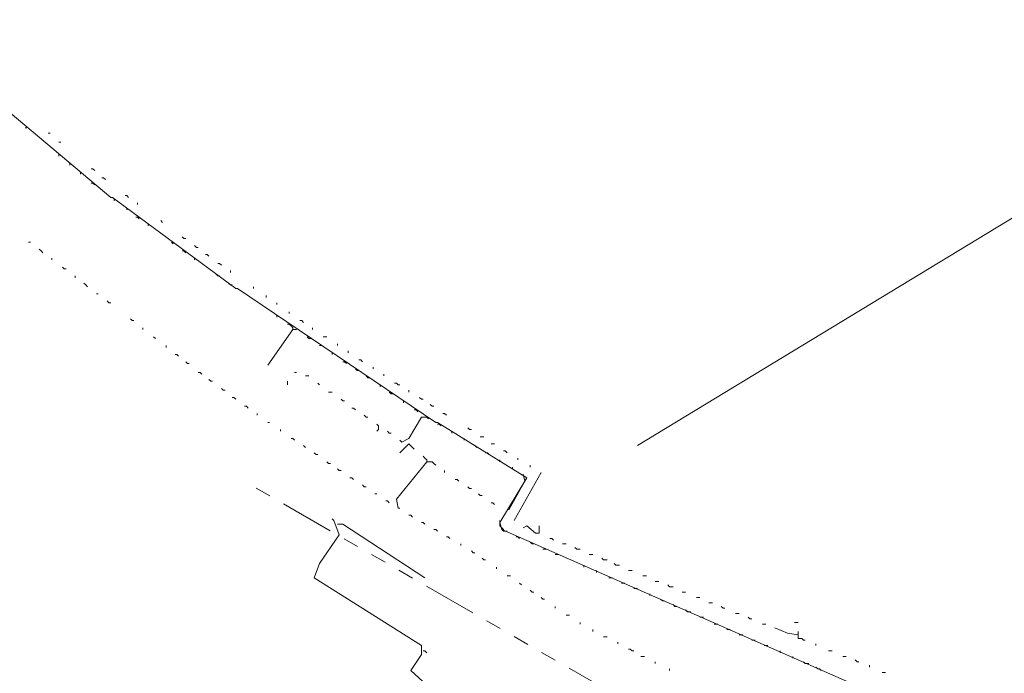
# Model space of a CAD drawing. Header units: metres. Extents: x 196942 to 197892, y 354692 to 355693.
# Tile 42 of 55: x 197487 to 197597, y 355134 to 355207. Entities that reach past the tile are written whole.
import ezdxf
from ezdxf.lldxf.tags import DXFTag

# ---------------------------------------------------------------- set-up
doc = ezdxf.new("R2010")
doc.units = ezdxf.units.M
doc.linetypes.add('RI-GWA', pattern=[18.45, 6, -1.8, 1.75, -1.8, 1.75, -1.8, 1.75, -1.8])
for name, color, linetype, lineweight in [('B-OI-KL-DATA_Orientatieverzoek_KPN_0000546663-G', 90, 'KL-DATA-N', 18), ('B-OI-KL-ET_LS_Orientatieverzoek_Enexis_0000729946-G', 190, 'KL-LS-N', 18), ('B-OI-KL-ET_MS_Orientatieverzoek_prorail_0000596202-G', 130, 'KL-MS-N', 18), ('B-OI-KL-OVERIG_Orientatieverzoek_prorail_0000596202-G', 130, 'Continuous', 18), ('B-OI-RI-GWA_Orientatieverzoek_roermond_0000584598-G', 30, 'RI-GWA', 18)]:
    doc.layers.add(name, color=color, linetype=linetype, lineweight=lineweight)
doc.styles.get("Standard").update_dxf_attribs({"font": 'arial.ttf'})
tags = doc.linetypes.add('KL-DATA-N', pattern='A,4,-1,[101,NLCS.SHX,S=0.5,R=0,X=0,Y=0],-1,4,-1,["D",Standard,S=1,R=0,X=-0.25,Y=-0.5],-1.5', length=12.5).pattern_tags.tags
tags[18] = DXFTag(74, 10)
tags = doc.linetypes.add('KL-LS-N', pattern='A,4,-1,[103,NLCS.SHX,S=0.75,R=0,X=0,Y=0],-1,4,-1,["L",Standard,S=1,R=0,X=0,Y=-0.5],-2', length=13).pattern_tags.tags
tags[18] = DXFTag(74, 10)
tags = doc.linetypes.add('KL-MS-N', pattern='A,4,-1,[103,NLCS.SHX,S=0.75,R=0,X=0,Y=0],-1,4,-1,["M",Standard,S=1,R=0,X=0,Y=-0.5],-2', length=13).pattern_tags.tags
tags[18] = DXFTag(74, 10)

msp = doc.modelspace()

# ---------------------------------------------------------------- linework, layer by layer
at = {"layer": 'B-OI-KL-DATA_Orientatieverzoek_KPN_0000546663-G', "flags": 128}
msp.add_lwpolyline([(197613.53428, 355197.70312), (197602.132, 355187.101), (197556.32284, 355159.29544)], dxfattribs=at)
at = {"layer": 'B-OI-KL-ET_LS_Orientatieverzoek_Enexis_0000729946-G', "flags": 128}
for points in [[(197543.32024, 355123.28824), (197542.12, 355123.88836), (197530.91776, 355134.0904), (197532.118, 355135.89076), (197532.118, 355136.89096), (197520.1156, 355144.49248), (197520.71572, 355146.0928), (197522.91616, 355149.29344), (197522.31604, 355150.89376), (197522.116, 355151.0938)], [(197522.71612, 355150.49368), (197523.31624, 355150.49368), (197532.51808, 355144.49248)], [(197532.31804, 355136.29084), (197532.51808, 355136.29084), (197532.71812, 355136.0908)]]:
    msp.add_lwpolyline(points, dxfattribs=at)
at = {"layer": 'B-OI-KL-ET_MS_Orientatieverzoek_prorail_0000596202-G', "flags": 128}
msp.add_lwpolyline([(197397.89116, 355277.119), (197399.29144, 355274.71852), (197400.69172, 355275.1186), (197406.0928, 355279.51948), (197406.89296, 355279.51948), (197417.89516, 355265.31664), (197418.0952, 355265.31664), (197423.69632, 355259.1154), (197442.90016, 355237.111), (197443.1002, 355237.111), (197452.102, 355227.50908), (197452.30204, 355227.50908), (197467.90516, 355212.50608), (197468.1052, 355212.50608), (197478.50728, 355202.70412), (197478.70732, 355202.70412), (197497.31104, 355187.101), (197497.51108, 355187.101), (197511.31384, 355176.89896), (197511.51388, 355176.89896), (197533.71832, 355161.89596), (197533.91836, 355161.89596), (197543.92036, 355155.69472), (197540.91976, 355150.69372), (197541.1198, 355149.89356), (197675.74672, 355090.68172), (197676.1468, 355090.68172), (197708.1532, 355076.87896)], dxfattribs=at)
at = {"layer": 'B-OI-KL-OVERIG_Orientatieverzoek_prorail_0000596202-G', "flags": 128}
for points in [[(197487.70912, 355194.90256), (197487.90916, 355194.90256)], [(197490.30964, 355194.30244), (197490.50968, 355194.30244)], [(197491.50988, 355193.30224), (197491.70992, 355193.30224)], [(197491.50988, 355191.70192), (197491.50988, 355191.90196)], [(197492.71012, 355190.70172), (197492.71012, 355190.90176)], [(197493.91036, 355189.70152), (197493.91036, 355189.90156)], [(197495.51068, 355190.1016), (197495.31064, 355190.30164), (197495.1106, 355190.30164)], [(197495.51068, 355188.50128), (197495.31064, 355188.70132), (197495.1106, 355188.70132)], [(197496.71092, 355189.1014), (197496.51088, 355189.30144), (197496.31084, 355189.30144)], [(197497.71112, 355186.70092), (197497.71112, 355186.90096)], [(197499.31144, 355187.101), (197499.1114, 355187.30104), (197498.91136, 355187.30104)], [(197500.31164, 355186.30084), (197500.31164, 355186.50088)], [(197499.1114, 355185.70072), (197499.1114, 355185.90076)], [(197500.51168, 355184.70052), (197500.31164, 355184.90056), (197500.1116, 355184.90056)], [(197501.51188, 355183.90036), (197501.51188, 355184.1004)], [(197503.1122, 355184.30044), (197502.91216, 355184.50048)], [(197488.1092, 355182.1), (197488.30924, 355182.1)], [(197504.31244, 355181.89996), (197504.1124, 355182.1)], [(197505.51268, 355182.50008), (197505.31264, 355182.70012)], [(197505.51268, 355182.50008), (197505.71272, 355182.50008)], [(197489.70952, 355180.89976), (197489.50948, 355181.0998), (197489.30944, 355181.29984)], [(197505.71272, 355180.89976), (197505.51268, 355181.0998), (197505.31264, 355181.0998)], [(197506.91296, 355181.49988), (197506.71292, 355181.69992)], [(197506.91296, 355181.49988), (197507.113, 355181.49988)], [(197490.70972, 355180.0996), (197490.70972, 355180.29964)], [(197506.71292, 355180.0996), (197506.71292, 355180.29964)], [(197508.31324, 355180.49968), (197508.1132, 355180.69972), (197507.91316, 355180.69972)], [(197509.71352, 355179.49948), (197509.51348, 355179.69952), (197509.31344, 355179.69952)], [(197492.11, 355179.0994), (197491.90996, 355179.29944)], [(197492.11, 355179.0994), (197492.31004, 355179.0994)], [(197510.71372, 355178.69932), (197510.71372, 355178.89936)], [(197493.31024, 355178.0992), (197493.31024, 355178.29924)], [(197494.71052, 355177.099), (197494.51048, 355177.29904), (197494.31044, 355177.49908)], [(197509.31344, 355178.29924), (197509.1134, 355178.49928)], [(197509.31344, 355178.29924), (197509.51348, 355178.29924)], [(197510.71372, 355177.29904), (197510.51368, 355177.49908)], [(197510.71372, 355177.29904), (197510.91376, 355177.29904)], [(197513.31424, 355176.89896), (197513.31424, 355177.099)], [(197495.71072, 355176.29884), (197495.91076, 355176.29884)], [(197497.111, 355175.29864), (197496.91096, 355175.49868)], [(197497.111, 355175.29864), (197497.31104, 355175.29864)], [(197514.71452, 355175.89876), (197514.71452, 355176.0988)], [(197515.91476, 355175.0986), (197515.91476, 355175.29864)], [(197517.31504, 355174.0984), (197517.31504, 355174.29844)], [(197499.71152, 355173.29824), (197499.51148, 355173.49828)], [(197499.71152, 355173.29824), (197499.91156, 355173.29824)], [(197515.91476, 355173.69832), (197515.91476, 355173.89836)], [(197518.91536, 355173.0982), (197518.71532, 355173.29824), (197518.51528, 355173.29824)], [(197500.91176, 355172.29804), (197500.91176, 355172.49808)], [(197517.71512, 355172.29804), (197514.91456, 355168.29724)], [(197517.71512, 355172.29804), (197517.71512, 355172.49808), (197517.51508, 355172.69812), (197517.31504, 355172.89816), (197517.115, 355172.89816)], [(197517.71512, 355172.29804), (197518.1152, 355172.29804)], [(197519.91556, 355172.29804), (197519.91556, 355172.49808)], [(197502.31204, 355171.29784), (197502.112, 355171.49788)], [(197519.51548, 355171.29784), (197519.31544, 355171.49788)], [(197519.51548, 355171.29784), (197519.71552, 355171.29784)], [(197521.1158, 355171.49788), (197521.51588, 355171.49788)], [(197503.51228, 355170.29764), (197503.51228, 355170.49768)], [(197520.71572, 355170.49768), (197520.91576, 355170.49768)], [(197522.71612, 355170.49768), (197522.71612, 355170.69772)], [(197523.91636, 355169.69752), (197523.91636, 355169.89756)], [(197504.91256, 355169.29744), (197504.71252, 355169.49748), (197504.51248, 355169.49748)], [(197505.91276, 355168.49728), (197505.71272, 355168.69732)], [(197522.116, 355169.49748), (197522.116, 355169.69752)], [(197523.71632, 355168.49728), (197523.51628, 355168.69732), (197523.31624, 355168.69732)], [(197525.51668, 355168.69732), (197525.31664, 355168.89736), (197525.1166, 355168.89736)], [(197505.91276, 355168.49728), (197506.1128, 355168.49728)], [(197524.91656, 355167.69712), (197524.71652, 355167.89716)], [(197524.91656, 355167.69712), (197525.1166, 355167.69712)], [(197526.71692, 355167.89716), (197526.71692, 355168.0972)], [(197507.51308, 355167.29704), (197507.31304, 355167.49708), (197507.113, 355167.49708)], [(197508.51328, 355166.49688), (197508.31324, 355166.69692)], [(197508.51328, 355166.49688), (197508.71332, 355166.49688)], [(197517.115, 355166.0968), (197517.115, 355166.49688)], [(197517.91516, 355167.49708), (197518.1152, 355167.49708)], [(197519.1154, 355167.097), (197519.51548, 355167.097)], [(197526.1168, 355166.89696), (197525.91676, 355167.097)], [(197526.1168, 355166.89696), (197526.31684, 355166.89696)], [(197527.91716, 355167.097), (197527.91716, 355167.29704)], [(197509.91356, 355165.49668), (197509.71352, 355165.69672)], [(197509.91356, 355165.49668), (197510.1136, 355165.49668)], [(197520.71572, 355166.0968), (197520.51568, 355166.29684)], [(197527.51708, 355165.89676), (197527.51708, 355166.0968)], [(197529.51748, 355166.0968), (197529.31744, 355166.29684), (197529.1174, 355166.29684)], [(197529.51748, 355166.0968), (197529.71752, 355166.0968)], [(197530.71772, 355165.29664), (197530.71772, 355165.49668)], [(197511.31384, 355164.49648), (197511.1138, 355164.69652), (197510.91376, 355164.69652)], [(197521.71592, 355165.29664), (197522.116, 355165.29664)], [(197523.31624, 355164.29644), (197523.1162, 355164.49648)], [(197523.31624, 355164.29644), (197523.51628, 355164.29644)], [(197528.71732, 355165.0966), (197528.51728, 355165.29664)], [(197528.71732, 355165.0966), (197528.91736, 355165.0966)], [(197530.1176, 355164.0964), (197530.1176, 355164.29644)], [(197532.118, 355164.49648), (197531.91796, 355164.69652)], [(197532.118, 355164.49648), (197532.31804, 355164.49648)], [(197512.71412, 355163.49628), (197512.51408, 355163.69632), (197512.31404, 355163.69632)], [(197524.71652, 355163.29624), (197524.51648, 355163.49628), (197524.31644, 355163.49628)], [(197531.71792, 355163.0962), (197531.51788, 355163.29624), (197531.31784, 355163.29624)], [(197533.31824, 355163.69632), (197533.1182, 355163.89636)], [(197533.31824, 355163.69632), (197533.51828, 355163.69632)], [(197513.71432, 355162.69612), (197513.71432, 355162.89616)], [(197525.91676, 355162.49608), (197525.71672, 355162.69612)], [(197525.91676, 355162.49608), (197526.1168, 355162.49608)], [(197529.91756, 355159.69552), (197530.71772, 355160.0956), (197532.118, 355162.49608), (197532.71812, 355162.49608), (197532.91816, 355162.29604)], [(197534.91856, 355162.69612), (197534.71852, 355162.89616), (197534.51848, 355162.89616)], [(197514.91456, 355161.89596), (197515.1146, 355161.89596)], [(197516.31484, 355160.89576), (197516.31484, 355161.0958)], [(197527.117, 355160.89576), (197527.31704, 355161.0958), (197527.31704, 355161.49588), (197527.117, 355161.69592)], [(197534.31844, 355161.49588), (197534.1184, 355161.69592), (197533.91836, 355161.69592)], [(197537.51908, 355161.0958), (197537.31904, 355161.29584)], [(197537.51908, 355161.0958), (197537.71912, 355161.0958)], [(197517.91516, 355159.89556), (197517.71512, 355160.0956), (197517.51508, 355160.0956)], [(197528.51728, 355160.69572), (197528.31724, 355160.89576)], [(197528.51728, 355160.69572), (197528.71732, 355160.69572)], [(197529.91756, 355159.69552), (197529.71752, 355159.89556)], [(197535.51868, 355160.69572), (197535.51868, 355160.89576)], [(197536.91896, 355159.89556), (197536.91896, 355160.0956)], [(197538.71932, 355160.29564), (197539.1194, 355160.29564)], [(197519.1154, 355159.0954), (197518.91536, 355159.29544)], [(197529.71752, 355158.49528), (197530.71772, 355159.49548), (197531.31784, 355158.89536)], [(197538.31924, 355159.0954), (197538.1192, 355159.29544)], [(197539.91956, 355159.49548), (197540.31964, 355159.49548)], [(197520.31564, 355158.29524), (197520.1156, 355158.49528)], [(197520.31564, 355158.29524), (197520.51568, 355158.29524)], [(197532.71812, 355157.49508), (197532.71812, 355157.69512), (197532.51808, 355157.89516), (197532.31804, 355158.0952)], [(197539.71952, 355158.29524), (197539.51948, 355158.49528), (197539.31944, 355158.49528)], [(197540.91976, 355157.49508), (197540.91976, 355157.69512)], [(197541.71992, 355158.49528), (197541.51988, 355158.69532), (197541.31984, 355158.69532)], [(197542.92016, 355157.69512), (197542.92016, 355157.89516)], [(197521.71592, 355157.29504), (197521.51588, 355157.49508)], [(197521.71592, 355157.29504), (197521.91596, 355157.29504)], [(197522.91616, 355156.49488), (197522.71612, 355156.69492)], [(197532.71812, 355157.49508), (197529.31744, 355153.29424), (197529.51748, 355152.29404), (197529.71752, 355152.29404)], [(197532.71812, 355157.49508), (197533.31824, 355157.49508), (197533.51828, 355157.29504), (197533.71832, 355157.095)], [(197542.32004, 355156.69492), (197542.32004, 355156.89496)], [(197544.32044, 355156.89496), (197544.32044, 355157.095)], [(197522.91616, 355156.49488), (197523.1162, 355156.49488)], [(197524.51648, 355155.49468), (197524.31644, 355155.69472), (197524.1164, 355155.69472)], [(197534.71852, 355156.29484), (197534.71852, 355156.49488)], [(197536.31884, 355155.29464), (197536.1188, 355155.49468), (197535.91876, 355155.49468)], [(197541.91996, 355152.094), (197543.72032, 355155.29464), (197543.52028, 355156.0948)], [(197542.52008, 355150.89376), (197545.52068, 355156.29484)], [(197525.71672, 355154.69452), (197525.51668, 355154.89456)], [(197525.71672, 355154.69452), (197525.91676, 355154.69452)], [(197537.51908, 355154.49448), (197537.31904, 355154.69452)], [(197537.51908, 355154.49448), (197537.71912, 355154.49448)], [(197526.91696, 355153.89436), (197527.117, 355153.89436)], [(197538.71932, 355153.69432), (197538.51928, 355153.89436)], [(197538.71932, 355153.69432), (197538.91936, 355153.69432)], [(197528.51728, 355152.89416), (197528.31724, 355153.0942), (197528.1172, 355153.0942)], [(197540.31964, 355152.69412), (197540.1196, 355152.89416), (197539.91956, 355152.89416)], [(197531.1178, 355151.29384), (197530.91776, 355151.49388), (197530.71772, 355151.49388)], [(197532.51808, 355150.49368), (197532.31804, 355150.69372), (197532.118, 355150.69372)], [(197533.91836, 355149.69352), (197533.71832, 355149.89356), (197533.51828, 355149.89356)], [(197541.31984, 355149.69352), (197541.31984, 355149.89356), (197541.1198, 355150.0936), (197540.91976, 355150.29364), (197540.91976, 355150.89376)], [(197541.31984, 355149.69352), (197541.1198, 355149.89356)], [(197544.92056, 355149.49348), (197543.92036, 355150.29364), (197543.52028, 355150.0936)], [(197544.92056, 355149.49348), (197545.32064, 355149.49348), (197545.32064, 355150.29364)], [(197535.31864, 355148.89336), (197535.1186, 355149.0934), (197534.91856, 355149.0934)], [(197541.31984, 355149.69352), (197541.71992, 355149.69352)], [(197543.1202, 355148.89336), (197542.92016, 355149.0934), (197542.72012, 355149.0934)], [(197546.92096, 355148.69332), (197546.72092, 355148.89336), (197546.52088, 355148.89336)], [(197536.51888, 355148.0932), (197536.51888, 355148.29324)], [(197544.52048, 355148.29324), (197544.32044, 355148.49328)], [(197544.52048, 355148.29324), (197544.72052, 355148.29324)], [(197545.72072, 355147.69312), (197546.1208, 355147.69312)], [(197547.92116, 355148.29324), (197548.32124, 355148.29324)], [(197549.52148, 355147.69312), (197549.32144, 355147.89316)], [(197549.52148, 355147.69312), (197549.92156, 355147.69312)], [(197537.91916, 355147.29304), (197537.71912, 355147.49308)], [(197537.91916, 355147.29304), (197538.1192, 355147.29304)], [(197539.1194, 355146.49288), (197538.91936, 355146.69292)], [(197547.121, 355147.093), (197547.52108, 355147.093)], [(197550.92176, 355147.093), (197551.32184, 355147.093)], [(197552.52208, 355146.49288), (197552.32204, 355146.69292)], [(197539.1194, 355146.49288), (197539.31944, 355146.49288)], [(197540.51968, 355145.49268), (197540.51968, 355145.69272)], [(197550.32164, 355145.69272), (197550.32164, 355145.89276)], [(197552.52208, 355146.49288), (197552.92216, 355146.49288)], [(197553.92236, 355145.89276), (197553.72232, 355146.0928)], [(197553.92236, 355145.89276), (197554.32244, 355145.89276)], [(197541.71992, 355144.69252), (197542.12, 355144.69252)], [(197551.72192, 355145.0926), (197551.72192, 355145.29264)], [(197553.1222, 355144.49248), (197553.52228, 355144.49248)], [(197555.32264, 355145.29264), (197555.72272, 355145.29264)], [(197556.92296, 355144.69252), (197557.32304, 355144.69252)], [(197543.32024, 355143.69232), (197543.1202, 355143.89236)], [(197554.52248, 355143.89236), (197554.92256, 355143.89236)], [(197555.92276, 355143.29224), (197556.32284, 355143.29224)], [(197558.32324, 355144.0924), (197558.72332, 355144.0924)], [(197559.92356, 355143.49228), (197559.72352, 355143.69232)], [(197559.92356, 355143.49228), (197560.32364, 355143.49228)], [(197544.52048, 355142.89216), (197544.32044, 355143.0922)], [(197544.52048, 355142.89216), (197544.72052, 355142.89216)], [(197545.72072, 355142.092), (197545.52068, 355142.29204)], [(197557.72312, 355142.49208), (197557.72312, 355142.69212)], [(197561.32384, 355142.89216), (197561.72392, 355142.89216)], [(197562.92416, 355142.29204), (197563.32424, 355142.29204)], [(197545.72072, 355142.092), (197545.92076, 355142.092)], [(197547.121, 355141.0918), (197547.121, 355141.29184)], [(197559.1234, 355141.89196), (197558.92336, 355142.092)], [(197559.1234, 355141.89196), (197559.32344, 355141.89196)], [(197560.52368, 355141.29184), (197560.32364, 355141.49188)], [(197560.52368, 355141.29184), (197560.72372, 355141.29184)], [(197564.32444, 355141.69192), (197564.72452, 355141.69192)], [(197565.92476, 355141.0918), (197565.72472, 355141.29184)], [(197565.92476, 355141.0918), (197566.1248, 355141.0918)], [(197548.32124, 355140.29164), (197548.72132, 355140.29164)], [(197561.92396, 355140.69172), (197561.72392, 355140.89176)], [(197561.92396, 355140.69172), (197562.32404, 355140.69172)], [(197563.32424, 355140.0916), (197563.72432, 355140.0916)], [(197567.32504, 355140.49168), (197567.72512, 355140.49168)], [(197568.92536, 355139.89156), (197568.72532, 355140.0916)], [(197549.92156, 355139.29144), (197549.92156, 355139.49148)], [(197564.92456, 355139.29144), (197565.32464, 355139.29144)], [(197568.92536, 355139.89156), (197569.1254, 355139.89156)], [(197570.32564, 355139.29144), (197570.72572, 355139.29144)], [(197574.32644, 355138.0912), (197573.1262, 355138.29124), (197571.72592, 355138.89136)], [(197573.92636, 355139.49148), (197574.32644, 355139.49148)], [(197551.32184, 355138.49128), (197551.32184, 355138.69132)], [(197552.52208, 355137.89116), (197552.92216, 355137.89116)], [(197566.32484, 355138.69132), (197566.72492, 355138.69132)], [(197567.72512, 355138.0912), (197568.1252, 355138.0912)], [(197574.32644, 355138.0912), (197574.32644, 355138.49128)], [(197574.32644, 355138.0912), (197574.32644, 355137.69112), (197574.72652, 355137.69112), (197574.92656, 355137.49108), (197575.1266, 355137.49108)], [(197554.1224, 355137.091), (197554.1224, 355137.29104)], [(197569.1254, 355137.49108), (197569.52548, 355137.49108)], [(197570.52568, 355136.89096), (197570.92576, 355136.89096)], [(197576.32684, 355136.89096), (197576.32684, 355137.091)], [(197555.72272, 355136.29084), (197555.52268, 355136.49088), (197555.32264, 355136.49088)], [(197555.72272, 355136.29084), (197555.92276, 355136.29084)], [(197556.72292, 355135.69072), (197557.123, 355135.69072)], [(197572.32604, 355136.0908), (197572.32604, 355136.29084)], [(197573.72632, 355135.49068), (197573.72632, 355135.69072)], [(197577.72712, 355136.29084), (197578.1272, 355136.29084)], [(197579.32744, 355135.69072), (197579.72752, 355135.69072)], [(197558.32324, 355134.89056), (197558.32324, 355135.0906)], [(197575.1266, 355134.89056), (197574.92656, 355135.0906)], [(197575.1266, 355134.89056), (197575.52668, 355134.89056)], [(197576.92696, 355134.0904), (197576.72692, 355134.29044), (197576.52688, 355134.29044), (197576.32684, 355134.49048)], [(197580.92776, 355135.0906), (197580.72772, 355135.29064)], [(197580.92776, 355135.0906), (197581.1278, 355135.0906)], [(197582.32804, 355134.49048), (197582.32804, 355134.69052)], [(197559.92356, 355134.0904), (197559.92356, 355134.29044)], [(197583.72832, 355133.89036), (197584.1284, 355133.89036)]]:
    msp.add_lwpolyline(points, dxfattribs=at)
at = {"layer": 'B-OI-RI-GWA_Orientatieverzoek_roermond_0000584598-G', "flags": 128}
msp.add_lwpolyline([(197765.56468, 354704.40448), (197764.76452, 354717.60712), (197756.96296, 354738.0112), (197729.95756, 354785.42068), (197726.95696, 354800.0236), (197688.34924, 354825.62872), (197655.94276, 354846.43288), (197648.74132, 354852.034), (197621.1358, 354882.04), (197413.29424, 355149.89356), (197416.69492, 355149.89356), (197421.69592, 355149.0934), (197491.90996, 355059.47548), (197535.1186, 355099.28344), (197565.1246, 355124.88856), (197513.31424, 355154.69452)], dxfattribs=at)

doc.saveas('drawing.dxf')
